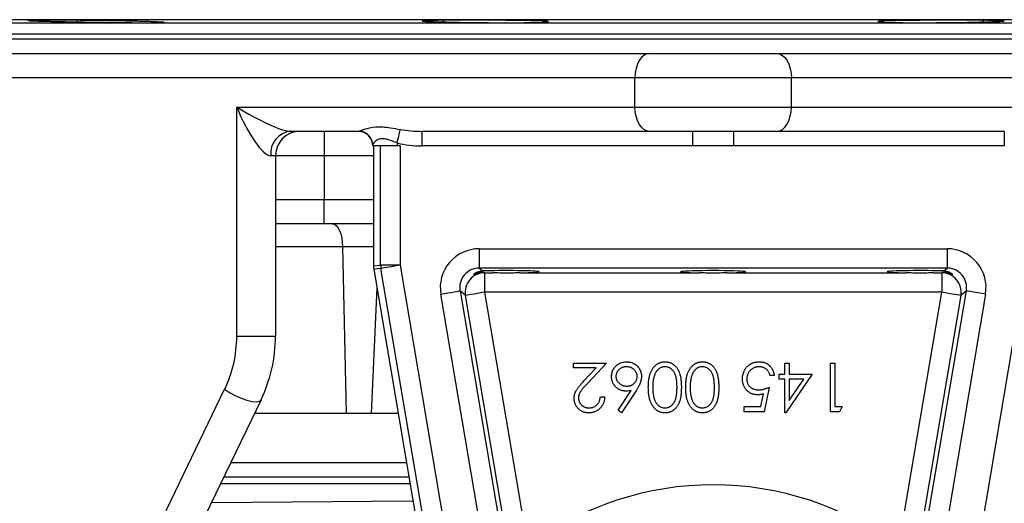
# Model space of a CAD drawing. Header units: millimetres. Extents: x 11 to 736, y 12 to 1573.
# Tile 5 of 23: x 171 to 374, y 616 to 715. Entities that reach past the tile are written whole.
import ezdxf

# ---------------------------------------------------------------- set-up
doc = ezdxf.new("R2010")
doc.units = ezdxf.units.MM

msp = doc.modelspace()

# ---------------------------------------------------------------- linework, layer by layer
at = {"color": 8, "linetype": 'Continuous', "lineweight": 25}
for p, q in [((513.28, 715.21), (114.17, 715.21)), ((150.86, 714.57), (476.59, 714.57)), ((153.72, 711.26), (473.72, 711.26)), ((243.87, 687.26), (233.72, 687.26)), ((233.72, 678.26), (243.87, 678.26)), ((237.52, 668.53), (223.72, 668.53)), ((243.87, 668.53), (237.52, 668.53)), ((244.58, 660.06), (243.41, 634.26)), ((214.52, 624.19), (250.65, 624.19)), ((251.4, 619.8), (212.4, 619.8)), ((210.55, 615.98), (251.99, 616.28))]:
    msp.add_line(p, q, dxfattribs=at)
at = {"color": 7, "linetype": 'Continuous', "lineweight": 25}
for p, q in [((182.94, 715.08), (182.94, 714.77)), ((258.11, 715.09), (258.11, 714.77)), ((369.34, 714.77), (369.34, 715.09)), ((279.33, 714.74), (279.27, 714.77)), ((348.18, 714.77), (348.13, 714.74)), ((313.72, 712.26), (153.72, 712.26)), ((473.72, 712.26), (153.72, 712.26)), ((473.72, 712.26), (313.72, 712.26)), ((159.35, 708.26), (300.62, 708.26)), ((300.62, 708.26), (326.83, 708.26)), ((326.83, 708.26), (468.09, 708.26)), ((297.64, 703.26), (156.38, 703.26)), ((329.8, 703.26), (297.64, 703.26)), ((297.64, 697.26), (297.64, 703.26)), ((329.8, 697.26), (329.8, 703.26)), ((471.07, 703.26), (329.8, 703.26)), ((215.75, 697.26), (297.64, 697.26)), ((215.75, 650.13), (215.75, 697.26)), ((297.64, 697.26), (329.8, 697.26)), ((329.8, 697.26), (411.7, 697.26)), ((240.72, 692.26), (226.76, 692.26)), ((233.72, 692.26), (233.72, 687.26)), ((300.62, 692.26), (253.85, 692.26)), ((253.85, 689.26), (253.85, 692.26)), ((326.83, 692.26), (300.62, 692.26)), ((309.57, 689.26), (309.57, 692.26)), ((317.88, 692.26), (317.88, 689.26)), ((373.6, 692.26), (326.83, 692.26)), ((373.6, 692.26), (373.6, 689.26)), ((243.72, 689.26), (243.72, 689.39)), ((248.72, 689.26), (243.72, 689.26)), ((243.87, 689.26), (243.87, 664.61)), ((243.87, 689.26), (243.87, 664.61)), ((245.34, 664.74), (245.34, 689.26)), ((248.72, 689.87), (248.72, 689.26)), ((249.33, 689.26), (248.72, 689.26)), ((249.33, 689.26), (249.33, 664.74)), ((309.57, 689.26), (253.85, 689.26)), ((373.6, 689.26), (317.88, 689.26)), ((223.72, 687.26), (222.74, 687.26)), ((223.72, 687.26), (223.72, 650.13)), ((233.72, 687.26), (223.72, 687.26)), ((233.72, 687.26), (233.72, 678.26)), ((223.72, 678.26), (233.72, 678.26)), ((233.72, 673.26), (233.72, 678.26)), ((233.72, 673.26), (223.72, 673.26)), ((243.87, 673.26), (233.72, 673.26)), ((237.52, 668.53), (238.27, 634.26)), ((265.6, 668.13), (361.85, 668.13)), ((265.6, 668.13), (265.6, 664.13)), ((361.85, 668.13), (361.85, 664.13)), ((243.87, 664.61), (245.34, 664.74)), ((243.87, 664.61), (243.87, 664.61)), ((249.33, 664.74), (245.34, 664.74)), ((249.33, 664.74), (261.91, 590.42)), ((365.54, 590.42), (378.12, 664.74)), ((245.39, 664.07), (243.92, 663.94)), ((243.92, 663.94), (267.16, 526.65)), ((243.92, 663.94), (267.17, 526.65)), ((243.92, 663.94), (243.92, 663.94)), ((257.97, 589.75), (245.39, 664.07)), ((361.85, 664.13), (265.6, 664.13)), ((265.6, 664.13), (266.28, 663.55)), ((266.68, 663.22), (266.73, 663.18)), ((266.73, 663.18), (268.42, 663.18)), ((266.73, 663.18), (266.73, 659.18)), ((274.03, 663.18), (310.92, 663.18)), ((316.53, 663.18), (353.42, 663.18)), ((359.03, 663.18), (360.72, 663.18)), ((360.72, 663.18), (360.77, 663.22)), ((360.72, 663.18), (360.72, 659.18)), ((361.17, 663.55), (361.85, 664.13)), ((267.96, 598.27), (257.72, 658.8)), ((261.66, 659.46), (270.97, 604.44)), ((262.78, 658.51), (261.66, 659.46)), ((271.65, 606.17), (262.78, 658.51)), ((360.72, 659.18), (266.73, 659.18)), ((266.73, 659.18), (275.59, 606.83)), ((351.86, 606.83), (360.72, 659.18)), ((364.66, 658.51), (355.8, 606.17)), ((356.48, 604.44), (365.79, 659.46)), ((369.73, 658.8), (359.49, 598.27)), ((365.79, 659.46), (364.66, 658.51)), ((215.75, 650.13), (223.72, 650.13)), ((285.01, 644.63), (291.8, 644.63)), ((285.01, 643.61), (285.01, 644.63)), ((291.8, 644.63), (287.92, 640.5)), ((328.47, 642.33), (328.47, 644.63)), ((328.47, 644.63), (329.37, 644.63)), ((329.37, 644.63), (329.37, 642.33)), ((337.83, 634.63), (337.83, 644.63)), ((337.83, 644.63), (338.72, 644.63)), ((338.72, 644.63), (338.72, 635.66)), ((289.66, 643.61), (285.01, 643.61)), ((287.16, 640.94), (289.66, 643.61)), ((326.29, 642.07), (325.39, 642.07)), ((327.31, 641.3), (327.31, 642.33)), ((327.31, 642.33), (328.47, 642.33)), ((334.11, 642.33), (328.65, 634.38)), ((329.37, 642.33), (334.11, 642.33)), ((328.47, 641.3), (327.31, 641.3)), ((328.47, 634.38), (328.47, 641.3)), ((329.37, 641.3), (329.37, 636.96)), ((329.37, 636.96), (332.35, 641.3)), ((332.35, 641.3), (329.37, 641.3)), ((156.38, 521.43), (213.26, 639.26)), ((294.19, 634.92), (296.83, 638.96)), ((297.86, 638.94), (294.88, 634.38)), ((323.54, 635.66), (324.07, 638.29)), ((325.26, 639.63), (324.24, 634.63)), ((220.74, 637.08), (163.86, 519.25)), ((290.52, 637.71), (291.42, 637.71)), ((238.27, 634.26), (219.38, 634.26)), ((243.41, 634.26), (238.27, 634.26)), ((248.95, 634.26), (243.41, 634.26)), ((294.88, 634.38), (294.19, 634.92)), ((320.13, 635.66), (323.54, 635.66)), ((320.13, 634.63), (320.13, 635.66)), ((324.24, 634.63), (320.13, 634.63)), ((328.65, 634.38), (328.47, 634.38)), ((339.68, 634.63), (337.83, 634.63)), ((338.72, 635.66), (340.26, 635.66)), ((340.26, 635.66), (339.68, 634.63)), ((213.1, 621.26), (251.15, 621.26))]:
    msp.add_line(p, q, dxfattribs=at)
at = {"color": 7, "linetype": 'Continuous', "lineweight": 25, "flags": 128}
for points in [[(300.62, 708.26), (300.04, 708.17), (299.48, 707.88), (298.97, 707.42), (298.52, 706.8), (298.15, 706.04), (297.87, 705.18), (297.7, 704.24), (297.64, 703.26)], [(326.83, 708.26), (327.41, 708.17), (327.97, 707.88), (328.48, 707.42), (328.93, 706.8), (329.3, 706.04), (329.58, 705.18), (329.75, 704.24), (329.8, 703.26)], [(300.62, 692.26), (300.04, 692.36), (299.48, 692.64), (298.97, 693.11), (298.52, 693.73), (298.15, 694.49), (297.87, 695.35), (297.7, 696.29), (297.64, 697.26)], [(326.83, 692.26), (327.41, 692.36), (327.97, 692.64), (328.48, 693.11), (328.93, 693.73), (329.3, 694.49), (329.58, 695.35), (329.75, 696.29), (329.8, 697.26)], [(248.72, 689.87), (248.84, 690.33), (248.95, 690.77), (249.05, 691.19), (249.15, 691.58), (249.23, 691.93), (249.3, 692.23), (249.36, 692.47), (249.41, 692.64)], [(235.42, 673.26), (235.82, 673.17), (236.2, 672.91), (236.55, 672.47), (236.87, 671.89), (237.13, 671.18), (237.33, 670.36), (237.46, 669.46), (237.52, 668.53)], [(249.33, 664.74), (248.58, 664.61), (247.86, 664.49), (247.18, 664.37), (246.59, 664.27), (246.1, 664.19), (245.73, 664.13), (245.49, 664.08), (245.39, 664.07)], [(257.72, 658.8), (258.47, 658.92), (259.19, 659.05), (259.86, 659.16), (260.46, 659.26), (260.95, 659.34), (261.32, 659.41), (261.56, 659.45), (261.66, 659.46)], [(266.73, 659.18), (265.97, 659.05), (265.25, 658.93), (264.58, 658.82), (263.99, 658.71), (263.5, 658.63), (263.12, 658.57), (262.88, 658.53), (262.78, 658.51)], [(364.66, 658.51), (364.56, 658.53), (364.32, 658.57), (363.95, 658.63), (363.46, 658.71), (362.87, 658.82), (362.2, 658.93), (361.47, 659.05), (360.72, 659.18)], [(369.73, 658.8), (368.98, 658.92), (368.25, 659.05), (367.58, 659.16), (366.99, 659.26), (366.5, 659.34), (366.13, 659.41), (365.89, 659.45), (365.79, 659.46)], [(213.26, 639.26), (214.27, 638.58), (215.43, 637.95), (216.64, 637.41), (217.82, 637), (218.89, 636.75), (219.77, 636.68), (220.4, 636.8), (220.74, 637.08)]]:
    msp.add_lwpolyline(points, dxfattribs=at)
at = {"color": 7, "linetype": 'Continuous', "lineweight": 25}
for centre, radius, start, end in [((227.31, 687.71), 4.59, 96.9051, 185.5424), ((228.72, 687.26), 5, 90, 180), ((240.72, 689.26), 3, 0, 90), ((240.74, 689.37), 2.98, 0.2471, 84.3816), ((247.87, 664.61), 4, 180, 189.6078), ((247.87, 664.61), 4, 180.0062, 189.6016), ((249.34, 664.74), 4, 180.0052, 189.6027), ((266.73, 659.17), 4, 90.1012, 189.5066), ((360.71, 659.17), 4, 350.4934, 89.8988), ((190.75, 650.13), 25, 334.2307, 0), ((193.72, 650.13), 30, 334.2307, 0), ((313.72, 556.26), 63.34, 52.979, 127.021)]:
    msp.add_arc(centre, radius, start, end, dxfattribs=at)
for centre, major_axis, ratio, start_param, end_param in [((218.72, 697.26), (8.53, -4.82), 0.154931, 4.444743, 6.015539), ((218.72, 697.26), (-4.32, 9.94), 0.25352, 1.461093, 3.031889), ((253.85, 697.26), (11.65, 0), 0.429295, 4.320934, 4.712389), ((240.72, 697.26), (0, 5), 0.357314, 3.141593, 3.316198), ((253.85, 697.26), (-13.43, 0), 0.595523, 1.179341, 1.570796), ((265.61, 660.12), (6.12, -5.17), 0.998539, 2.273071, 4.010114), ((361.84, 660.12), (-6.12, -5.17), 0.998539, 2.273071, 4.010114), ((265.61, 660.12), (3.07, -2.59), 0.995633, 2.273071, 4.010114), ((271.22, 663.39), (6.75, 0), 0.034921, 5.140937, 8.675325), ((271.22, 663.39), (6.75, 0), 0.034921, 3.973656, 4.283841), ((313.72, 663.39), (6.75, 0), 0.034921, 5.140937, 10.567026), ((356.22, 663.39), (6.75, 0), 0.034921, 0.749452, 4.283841), ((356.22, 663.39), (6.75, 0), 0.034921, 5.140937, 5.451122), ((361.84, 660.12), (3.07, 2.59), 0.995633, 5.414664, 7.151707)]:
    msp.add_ellipse(centre, major_axis=major_axis, ratio=ratio, start_param=start_param, end_param=end_param, dxfattribs=at)
for points, knots in [([(198.43, 714.77), (198.42, 714.77), (198.26, 714.78), (197.79, 714.81), (196.78, 714.85), (195.45, 714.88), (193.84, 714.92), (192.01, 714.96), (190, 714.99), (187.86, 715.03), (185.67, 715.05), (183.48, 715.08), (181.35, 715.1), (179.35, 715.11), (177.52, 715.12), (175.94, 715.12), (174.63, 715.11), (173.63, 715.1), (173, 715.08), (172.72, 715.07), (172.77, 715.05), (172.78, 715.05)], [0, 0, 0, 0, 0.003344, 0.061021, 0.118698, 0.176383, 0.234067, 0.291755, 0.349442, 0.407127, 0.464812, 0.52249, 0.580168, 0.637837, 0.695507, 0.753172, 0.810836, 0.868499, 0.926161, 0.983827, 1, 1, 1, 1]), ([(172.83, 715.03), (173, 715.02), (173.36, 715), (174.06, 714.97), (174.21, 714.96), (174.53, 714.95), (174.71, 714.95), (175.26, 714.93), (175.67, 714.92), (176.34, 714.9), (176.58, 714.9), (177.07, 714.88), (177.32, 714.88), (178.1, 714.86), (178.64, 714.85), (179.8, 714.83), (180.41, 714.81), (181.66, 714.79), (182.29, 714.78), (182.94, 714.77)], [0, 0, 0, 0, 0.25, 0.25, 0.3125, 0.3125, 0.375, 0.375, 0.5, 0.5, 0.5625, 0.5625, 0.625, 0.625, 0.75, 0.75, 0.875, 0.875, 1, 1, 1, 1]), ([(279.84, 714.84), (279.85, 714.84), (279.89, 714.86), (279.59, 714.89), (278.93, 714.93), (277.91, 714.96), (276.58, 715), (274.98, 715.03), (273.14, 715.06), (271.13, 715.08), (269, 715.1), (266.8, 715.11), (264.61, 715.12), (262.48, 715.12), (260.48, 715.11), (258.66, 715.1), (257.07, 715.08), (255.76, 715.06), (254.77, 715.03), (254.14, 715), (253.86, 714.97), (253.91, 714.96), (253.92, 714.95)], [0, 0, 0, 0, 0.018508, 0.07221, 0.125917, 0.179624, 0.23333, 0.287037, 0.340739, 0.394441, 0.448135, 0.501829, 0.555517, 0.609205, 0.66289, 0.716574, 0.77026, 0.823945, 0.877636, 0.931326, 0.985023, 1, 1, 1, 1]), ([(253.97, 714.93), (254.07, 714.91), (254.23, 714.9), (254.57, 714.88), (254.69, 714.87), (254.98, 714.86), (255.15, 714.85), (255.68, 714.83), (256.09, 714.82), (256.78, 714.8), (257.03, 714.8), (257.55, 714.78), (257.82, 714.78), (258.11, 714.77)], [0, 0, 0, 0, 0.25, 0.25, 0.375, 0.375, 0.5, 0.5, 0.75, 0.75, 0.875, 0.875, 1, 1, 1, 1]), ([(279.27, 714.77), (279.4, 714.78), (279.51, 714.79), (279.68, 714.8), (279.75, 714.81), (279.8, 714.81)], [0, 0, 0, 0, 0.5, 0.5, 1, 1, 1, 1]), ([(373.53, 714.95), (373.54, 714.96), (373.58, 714.98), (373.28, 715), (372.62, 715.03), (371.61, 715.06), (370.27, 715.08), (368.67, 715.1), (366.83, 715.11), (364.82, 715.12), (362.69, 715.12), (360.5, 715.11), (358.3, 715.1), (356.18, 715.08), (354.18, 715.06), (352.35, 715.03), (350.77, 715), (349.46, 714.96), (348.46, 714.92), (347.83, 714.89), (347.55, 714.86), (347.6, 714.84), (347.61, 714.84)], [0, 0, 0, 0, 0.018541, 0.072248, 0.125953, 0.179657, 0.233355, 0.287053, 0.340743, 0.394434, 0.448119, 0.501805, 0.55549, 0.609174, 0.662862, 0.716549, 0.770244, 0.823937, 0.877639, 0.93134, 0.985047, 1, 1, 1, 1]), ([(347.67, 714.81), (347.72, 714.8), (347.78, 714.8), (347.95, 714.78), (348.06, 714.78), (348.18, 714.77)], [0, 0, 0, 0, 0.5, 0.5, 1, 1, 1, 1]), ([(369.34, 714.77), (369.63, 714.78), (369.91, 714.78), (370.44, 714.8), (370.68, 714.8), (371.39, 714.82), (371.8, 714.84), (372.34, 714.86), (372.5, 714.86), (372.79, 714.88), (372.92, 714.88), (373.25, 714.9), (373.4, 714.92), (373.49, 714.93)], [0, 0, 0, 0, 0.125, 0.125, 0.25, 0.25, 0.5, 0.5, 0.625, 0.625, 0.75, 0.75, 1, 1, 1, 1]), ([(182.94, 714.77), (183.32, 714.76), (183.72, 714.76), (184.55, 714.74), (184.99, 714.73), (186.35, 714.7), (187.29, 714.69), (188.75, 714.67), (189.25, 714.66), (190.24, 714.65), (190.73, 714.64), (191.71, 714.63), (192.19, 714.63), (193.16, 714.62), (193.63, 714.61), (194.54, 714.6), (194.98, 714.6), (195.84, 714.6), (196.26, 714.59), (197.05, 714.59), (197.42, 714.59), (198.12, 714.59), (198.45, 714.59), (199.04, 714.59), (199.31, 714.6), (199.8, 714.6), (200.01, 714.6), (200.56, 714.62), (200.8, 714.62), (200.91, 714.64)], [0, 0, 0, 0, 0.0625, 0.0625, 0.125, 0.125, 0.25, 0.25, 0.3125, 0.3125, 0.375, 0.375, 0.4375, 0.4375, 0.5, 0.5, 0.5625, 0.5625, 0.625, 0.625, 0.6875, 0.6875, 0.75, 0.75, 0.8125, 0.8125, 0.875, 0.875, 1, 1, 1, 1]), ([(200.84, 714.65), (200.84, 714.66), (200.84, 714.69), (199.76, 714.73), (198.72, 714.76), (198.43, 714.77)], [0, 0, 0, 0, 0.326259, 0.811585, 1, 1, 1, 1]), ([(258.11, 714.77), (258.21, 714.77), (258.33, 714.76), (258.59, 714.75), (258.74, 714.75), (259.19, 714.73), (259.54, 714.72), (260.12, 714.7), (260.33, 714.7), (260.76, 714.69), (260.98, 714.69), (261.68, 714.67), (262.17, 714.66), (262.95, 714.65), (263.22, 714.65), (263.77, 714.64), (264.06, 714.64), (264.91, 714.63), (265.5, 714.62), (266.39, 714.61), (266.69, 714.61), (267.3, 714.61), (267.61, 714.6), (268.54, 714.6), (269.15, 714.6), (270.06, 714.59), (270.36, 714.59), (270.96, 714.59), (271.26, 714.59), (272.15, 714.59), (272.72, 714.59), (273.54, 714.6), (273.81, 714.6), (274.34, 714.6), (274.6, 714.6), (275.35, 714.61), (275.82, 714.61), (276.69, 714.63), (277.08, 714.63), (277.78, 714.65), (278.09, 714.65), (278.63, 714.67), (278.84, 714.68), (279.18, 714.7), (279.3, 714.71), (279.36, 714.72)], [0, 0, 0, 0, 0.03125, 0.03125, 0.0625, 0.0625, 0.125, 0.125, 0.15625, 0.15625, 0.1875, 0.1875, 0.25, 0.25, 0.28125, 0.28125, 0.3125, 0.3125, 0.375, 0.375, 0.40625, 0.40625, 0.4375, 0.4375, 0.5, 0.5, 0.53125, 0.53125, 0.5625, 0.5625, 0.625, 0.625, 0.65625, 0.65625, 0.6875, 0.6875, 0.75, 0.75, 0.8125, 0.8125, 0.875, 0.875, 0.9375, 0.9375, 1, 1, 1, 1]), ([(348.1, 714.72), (348.17, 714.71), (348.3, 714.7), (348.64, 714.68), (348.87, 714.67), (349.41, 714.65), (349.72, 714.64), (350.43, 714.63), (350.82, 714.62), (351.7, 714.61), (352.17, 714.61), (353.16, 714.6), (353.68, 714.6), (354.79, 714.59), (355.36, 714.59), (356.53, 714.59), (357.13, 714.59), (358.05, 714.59), (358.35, 714.6), (358.96, 714.6), (359.27, 714.6), (360.18, 714.61), (360.78, 714.61), (361.68, 714.62), (361.98, 714.62), (362.57, 714.63), (362.85, 714.63), (363.7, 714.64), (364.24, 714.65), (365.03, 714.66), (365.28, 714.66), (365.78, 714.67), (366.02, 714.68), (366.71, 714.69), (367.14, 714.7), (367.92, 714.72), (368.26, 714.73), (368.87, 714.75), (369.13, 714.76), (369.34, 714.77)], [0, 0, 0, 0, 0.0625, 0.0625, 0.125, 0.125, 0.1875, 0.1875, 0.25, 0.25, 0.3125, 0.3125, 0.375, 0.375, 0.4375, 0.4375, 0.5, 0.5, 0.53125, 0.53125, 0.5625, 0.5625, 0.625, 0.625, 0.65625, 0.65625, 0.6875, 0.6875, 0.75, 0.75, 0.78125, 0.78125, 0.8125, 0.8125, 0.875, 0.875, 0.9375, 0.9375, 1, 1, 1, 1]), ([(241.03, 692.34), (241.32, 692.47), (242, 692.78), (244.24, 693.3), (246.88, 693.1), (248.71, 692.77), (249.41, 692.64)], [0, 0, 0, 0, 0.21022, 0.511923, 0.814834, 1, 1, 1, 1]), ([(248.72, 689.87), (248.21, 690.08), (247.31, 690.45), (246.05, 690.78), (245, 690.7), (244.15, 690.21), (243.76, 689.65), (243.73, 689.44), (243.72, 689.39)], [0, 0, 0, 0, 0.203301, 0.356537, 0.510723, 0.688603, 0.922266, 1, 1, 1, 1]), ([(266.68, 663.22), (266.35, 663.23), (266.05, 663.2), (265.65, 663.14), (265.53, 663.11), (265.3, 663.06), (265.2, 663.03), (265.01, 662.98), (264.93, 662.95), (264.78, 662.9), (264.72, 662.88), (264.56, 662.84), (264.5, 662.83), (264.46, 662.86), (264.49, 662.9), (264.63, 663.03), (264.74, 663.11), (265.05, 663.27), (265.24, 663.36), (265.59, 663.46), (265.71, 663.48), (265.98, 663.53), (266.13, 663.55), (266.28, 663.55)], [0, 0, 0, 0, 0.125, 0.125, 0.1875, 0.1875, 0.25, 0.25, 0.3125, 0.3125, 0.375, 0.375, 0.5, 0.5, 0.625, 0.625, 0.75, 0.75, 0.875, 0.875, 0.9375, 0.9375, 1, 1, 1, 1]), ([(274.03, 663.18), (273.81, 663.17), (273.58, 663.17), (273.12, 663.15), (272.89, 663.14), (272.42, 663.13), (272.19, 663.12), (271.71, 663.11), (271.46, 663.11), (270.74, 663.11), (270.26, 663.12), (269.55, 663.14), (269.32, 663.15), (268.86, 663.17), (268.64, 663.17), (268.42, 663.18)], [0, 0, 0, 0, 0.125, 0.125, 0.25, 0.25, 0.375, 0.375, 0.5, 0.5, 0.75, 0.75, 0.875, 0.875, 1, 1, 1, 1]), ([(316.53, 663.18), (316.31, 663.17), (316.08, 663.17), (315.62, 663.15), (315.39, 663.14), (314.92, 663.13), (314.69, 663.12), (314.21, 663.11), (313.96, 663.11), (313.24, 663.11), (312.76, 663.12), (312.05, 663.14), (311.82, 663.15), (311.36, 663.17), (311.14, 663.17), (310.92, 663.18)], [0, 0, 0, 0, 0.125, 0.125, 0.25, 0.25, 0.375, 0.375, 0.5, 0.5, 0.75, 0.75, 0.875, 0.875, 1, 1, 1, 1]), ([(359.03, 663.18), (358.81, 663.17), (358.58, 663.17), (358.12, 663.15), (357.89, 663.14), (357.42, 663.13), (357.19, 663.12), (356.71, 663.11), (356.46, 663.11), (355.74, 663.11), (355.26, 663.12), (354.55, 663.14), (354.32, 663.15), (353.86, 663.17), (353.64, 663.17), (353.42, 663.18)], [0, 0, 0, 0, 0.125, 0.125, 0.25, 0.25, 0.375, 0.375, 0.5, 0.5, 0.75, 0.75, 0.875, 0.875, 1, 1, 1, 1]), ([(361.17, 663.55), (361.32, 663.55), (361.46, 663.53), (361.73, 663.49), (361.86, 663.46), (362.21, 663.35), (362.4, 663.27), (362.63, 663.15), (362.7, 663.11), (362.81, 663.03), (362.85, 663), (362.96, 662.9), (362.99, 662.86), (362.96, 662.84), (362.94, 662.83), (362.88, 662.84), (362.84, 662.85), (362.73, 662.88), (362.67, 662.9), (362.52, 662.95), (362.44, 662.98), (362.16, 663.06), (361.93, 663.12), (361.53, 663.18), (361.39, 663.2), (361.09, 663.22), (360.93, 663.22), (360.77, 663.22)], [0, 0, 0, 0, 0.0625, 0.0625, 0.125, 0.125, 0.25, 0.25, 0.3125, 0.3125, 0.375, 0.375, 0.5, 0.5, 0.5625, 0.5625, 0.625, 0.625, 0.6875, 0.6875, 0.75, 0.75, 0.875, 0.875, 0.9375, 0.9375, 1, 1, 1, 1]), ([(292.83, 641.83), (292.83, 641.97), (292.84, 642.24), (292.92, 642.64), (293.04, 643.03), (293.22, 643.38), (293.44, 643.72), (293.71, 644.01), (294.01, 644.27), (294.36, 644.49), (294.74, 644.67), (295.13, 644.8), (295.54, 644.88), (295.81, 644.89), (295.95, 644.89)], [0, 0, 0, 0, 0.085948, 0.169125, 0.250399, 0.33229, 0.413364, 0.494172, 0.576022, 0.660757, 0.745783, 0.830044, 0.914028, 1, 1, 1, 1]), ([(295.95, 644.89), (296.09, 644.89), (296.35, 644.88), (296.74, 644.8), (297.12, 644.68), (297.48, 644.5), (297.81, 644.29), (298.11, 644.03), (298.37, 643.72), (298.59, 643.39), (298.76, 643.02), (298.89, 642.64), (298.96, 642.25), (298.98, 641.98), (298.98, 641.85)], [0, 0, 0, 0, 0.084335, 0.167052, 0.249566, 0.33274, 0.415915, 0.497828, 0.580373, 0.6646, 0.749467, 0.83251, 0.915639, 1, 1, 1, 1]), ([(300.39, 639.64), (300.39, 639.79), (300.4, 640.09), (300.42, 640.53), (300.45, 640.94), (300.5, 641.32), (300.56, 641.69), (300.64, 642.03), (300.73, 642.34), (300.84, 642.64), (300.96, 642.91), (301.08, 643.16), (301.22, 643.4), (301.37, 643.62), (301.53, 643.82), (301.71, 644.01), (301.89, 644.18), (302.08, 644.33), (302.28, 644.46), (302.49, 644.58), (302.7, 644.67), (302.92, 644.75), (303.14, 644.81), (303.37, 644.86), (303.6, 644.89), (303.76, 644.89), (303.84, 644.89)], [0, 0, 0, 0, 0.065063, 0.126773, 0.185516, 0.240765, 0.29298, 0.34225, 0.388919, 0.432776, 0.474628, 0.514775, 0.553606, 0.591426, 0.628028, 0.663804, 0.698984, 0.733591, 0.767628, 0.801208, 0.834264, 0.866981, 0.89972, 0.932702, 0.966176, 1, 1, 1, 1]), ([(303.84, 644.89), (303.92, 644.89), (304.08, 644.89), (304.31, 644.86), (304.53, 644.82), (304.75, 644.75), (304.96, 644.68), (305.17, 644.58), (305.37, 644.47), (305.56, 644.34), (305.75, 644.2), (305.93, 644.03), (306.09, 643.85), (306.25, 643.65), (306.39, 643.44), (306.52, 643.21), (306.65, 642.96), (306.76, 642.69), (306.86, 642.4), (306.95, 642.09), (307.02, 641.75), (307.08, 641.38), (307.13, 640.98), (307.16, 640.56), (307.18, 640.11), (307.18, 639.8), (307.19, 639.64)], [0, 0, 0, 0, 0.0337871, 0.0666217, 0.0992849, 0.1313612, 0.1635852, 0.1961039, 0.2289023, 0.2621581, 0.2959912, 0.3302178, 0.3650598, 0.4009507, 0.4376204, 0.4757075, 0.5153807, 0.5564135, 0.5997648, 0.6464242, 0.6964314, 0.7497815, 0.8065733, 0.8674355, 0.9318868, 1, 1, 1, 1]), ([(308.08, 639.64), (308.09, 639.79), (308.09, 640.09), (308.11, 640.53), (308.14, 640.94), (308.19, 641.32), (308.25, 641.69), (308.33, 642.03), (308.42, 642.34), (308.53, 642.64), (308.65, 642.91), (308.78, 643.16), (308.91, 643.4), (309.06, 643.62), (309.22, 643.82), (309.4, 644.01), (309.58, 644.18), (309.77, 644.33), (309.97, 644.46), (310.18, 644.58), (310.39, 644.67), (310.61, 644.75), (310.83, 644.81), (311.06, 644.86), (311.3, 644.89), (311.46, 644.89), (311.53, 644.89)], [0, 0, 0, 0, 0.0650633, 0.1267732, 0.1855158, 0.2407647, 0.2929798, 0.3422504, 0.3889193, 0.4327757, 0.4746284, 0.5147747, 0.5536059, 0.5914264, 0.6280281, 0.6638036, 0.6989843, 0.7335915, 0.7676285, 0.8012083, 0.8342638, 0.8669807, 0.8997197, 0.9327019, 0.9661759, 1, 1, 1, 1]), ([(311.53, 644.89), (311.61, 644.89), (311.77, 644.89), (312, 644.86), (312.22, 644.82), (312.44, 644.75), (312.65, 644.68), (312.86, 644.58), (313.06, 644.47), (313.26, 644.34), (313.44, 644.2), (313.62, 644.03), (313.78, 643.85), (313.94, 643.65), (314.08, 643.44), (314.22, 643.21), (314.34, 642.96), (314.45, 642.69), (314.55, 642.4), (314.64, 642.09), (314.71, 641.75), (314.77, 641.38), (314.82, 640.98), (314.85, 640.56), (314.88, 640.11), (314.88, 639.8), (314.88, 639.64)], [0, 0, 0, 0, 0.033787, 0.066622, 0.099285, 0.131361, 0.163585, 0.196104, 0.228902, 0.262158, 0.295991, 0.330218, 0.36506, 0.400951, 0.43762, 0.475708, 0.515381, 0.556414, 0.599765, 0.646424, 0.696431, 0.749782, 0.806573, 0.867436, 0.931887, 1, 1, 1, 1]), ([(319.75, 641.37), (319.75, 641.45), (319.76, 641.61), (319.77, 641.85), (319.81, 642.09), (319.86, 642.32), (319.93, 642.54), (320, 642.76), (320.1, 642.98), (320.2, 643.18), (320.32, 643.39), (320.45, 643.57), (320.59, 643.75), (320.74, 643.92), (320.9, 644.07), (321.07, 644.21), (321.25, 644.34), (321.44, 644.45), (321.64, 644.56), (321.84, 644.64), (322.06, 644.72), (322.28, 644.78), (322.51, 644.83), (322.74, 644.86), (322.99, 644.89), (323.15, 644.89), (323.24, 644.89)], [0, 0, 0, 0, 0.044014, 0.087434, 0.130118, 0.172554, 0.214555, 0.256298, 0.298438, 0.340849, 0.382715, 0.423924, 0.464246, 0.504074, 0.543862, 0.583567, 0.623094, 0.663229, 0.703551, 0.743938, 0.784541, 0.82575, 0.867757, 0.910745, 0.954914, 1, 1, 1, 1]), ([(323.24, 644.89), (323.34, 644.89), (323.53, 644.89), (323.82, 644.84), (324.1, 644.79), (324.36, 644.7), (324.61, 644.59), (324.85, 644.45), (325.08, 644.29), (325.29, 644.11), (325.49, 643.91), (325.67, 643.69), (325.83, 643.45), (325.96, 643.2), (326.08, 642.94), (326.17, 642.66), (326.24, 642.37), (326.27, 642.17), (326.29, 642.07)], [0, 0, 0, 0, 0.065421, 0.128708, 0.190236, 0.250724, 0.310637, 0.370766, 0.431615, 0.493523, 0.555883, 0.617342, 0.678668, 0.740711, 0.802985, 0.866803, 0.932347, 1, 1, 1, 1]), ([(295.9, 643.87), (295.83, 643.86), (295.68, 643.86), (295.47, 643.83), (295.26, 643.79), (295.07, 643.72), (294.88, 643.64), (294.7, 643.54), (294.52, 643.42), (294.36, 643.29), (294.21, 643.14), (294.08, 642.98), (293.97, 642.82), (293.88, 642.65), (293.81, 642.47), (293.76, 642.28), (293.73, 642.08), (293.73, 641.95), (293.72, 641.88)], [0, 0, 0, 0, 0.067962, 0.133283, 0.197835, 0.260892, 0.323377, 0.38635, 0.449638, 0.514795, 0.57924, 0.641814, 0.701359, 0.760727, 0.819222, 0.878716, 0.938147, 1, 1, 1, 1]), ([(298.08, 641.88), (298.08, 641.95), (298.08, 642.08), (298.05, 642.28), (298, 642.47), (297.92, 642.64), (297.84, 642.82), (297.72, 642.98), (297.6, 643.14), (297.45, 643.29), (297.29, 643.42), (297.11, 643.54), (296.93, 643.64), (296.74, 643.72), (296.54, 643.79), (296.34, 643.83), (296.12, 643.86), (295.98, 643.86), (295.9, 643.87)], [0, 0, 0, 0, 0.0618417, 0.1212624, 0.1807459, 0.2392309, 0.2983076, 0.3581828, 0.4203592, 0.4847924, 0.5499385, 0.6137183, 0.6766807, 0.7391542, 0.8021997, 0.8667402, 0.9320497, 1, 1, 1, 1]), ([(301.67, 642.15), (301.64, 642.06), (301.58, 641.88), (301.5, 641.6), (301.43, 641.3), (301.38, 641), (301.34, 640.67), (301.31, 640.34), (301.29, 639.99), (301.29, 639.75), (301.29, 639.63)], [0, 0, 0, 0, 0.110588, 0.224542, 0.342503, 0.464324, 0.590756, 0.722227, 0.858843, 1, 1, 1, 1]), ([(303.81, 643.87), (303.7, 643.86), (303.48, 643.85), (303.16, 643.76), (302.84, 643.63), (302.6, 643.47), (302.41, 643.32), (302.28, 643.2), (302.15, 643.05), (302.04, 642.9), (301.93, 642.73), (301.83, 642.55), (301.74, 642.35), (301.69, 642.22), (301.67, 642.15)], [0, 0, 0, 0, 0.112813, 0.225394, 0.339595, 0.459675, 0.521735, 0.583926, 0.648174, 0.713881, 0.781004, 0.851451, 0.924051, 1, 1, 1, 1]), ([(306.29, 639.63), (306.29, 639.77), (306.29, 640.03), (306.27, 640.4), (306.25, 640.76), (306.22, 641.08), (306.17, 641.38), (306.12, 641.66), (306.06, 641.91), (305.99, 642.14), (305.9, 642.34), (305.81, 642.54), (305.72, 642.72), (305.61, 642.89), (305.49, 643.04), (305.36, 643.18), (305.22, 643.31), (305.03, 643.47), (304.78, 643.62), (304.47, 643.76), (304.14, 643.85), (303.92, 643.86), (303.81, 643.87)], [0, 0, 0, 0, 0.072951, 0.141584, 0.205926, 0.265301, 0.320597, 0.371817, 0.41879, 0.461699, 0.502134, 0.540804, 0.578181, 0.614297, 0.649678, 0.684299, 0.718359, 0.752081, 0.817652, 0.879722, 0.939966, 1, 1, 1, 1]), ([(309.36, 642.15), (309.33, 642.06), (309.27, 641.88), (309.19, 641.6), (309.13, 641.3), (309.07, 641), (309.03, 640.67), (309, 640.34), (308.98, 639.99), (308.98, 639.75), (308.98, 639.63)], [0, 0, 0, 0, 0.110588, 0.224542, 0.342503, 0.464324, 0.590756, 0.722227, 0.858843, 1, 1, 1, 1]), ([(311.5, 643.87), (311.39, 643.86), (311.17, 643.85), (310.85, 643.76), (310.54, 643.63), (310.29, 643.47), (310.1, 643.32), (309.97, 643.2), (309.85, 643.05), (309.73, 642.9), (309.62, 642.73), (309.52, 642.55), (309.44, 642.35), (309.39, 642.22), (309.36, 642.15)], [0, 0, 0, 0, 0.112813, 0.225394, 0.339595, 0.459675, 0.521735, 0.583926, 0.648174, 0.713881, 0.781004, 0.851451, 0.924051, 1, 1, 1, 1]), ([(313.98, 639.63), (313.98, 639.77), (313.98, 640.03), (313.96, 640.4), (313.94, 640.76), (313.91, 641.08), (313.86, 641.38), (313.81, 641.66), (313.75, 641.91), (313.68, 642.14), (313.6, 642.34), (313.5, 642.54), (313.41, 642.72), (313.3, 642.89), (313.18, 643.04), (313.05, 643.18), (312.92, 643.31), (312.73, 643.47), (312.48, 643.62), (312.16, 643.76), (311.84, 643.85), (311.61, 643.86), (311.5, 643.87)], [0, 0, 0, 0, 0.072951, 0.141584, 0.205926, 0.265301, 0.320597, 0.371817, 0.41879, 0.461699, 0.502134, 0.540804, 0.578181, 0.614297, 0.649678, 0.684299, 0.718359, 0.752081, 0.817652, 0.879722, 0.939966, 1, 1, 1, 1]), ([(323.19, 643.87), (323.1, 643.86), (322.93, 643.86), (322.68, 643.82), (322.44, 643.77), (322.22, 643.69), (321.99, 643.59), (321.78, 643.46), (321.58, 643.31), (321.39, 643.14), (321.22, 642.96), (321.06, 642.76), (320.94, 642.55), (320.83, 642.33), (320.75, 642.09), (320.69, 641.85), (320.65, 641.59), (320.65, 641.42), (320.65, 641.33)], [0, 0, 0, 0, 0.064207, 0.126425, 0.18768, 0.248216, 0.308305, 0.369661, 0.431699, 0.495947, 0.559758, 0.622295, 0.683911, 0.745092, 0.80674, 0.869087, 0.93329, 1, 1, 1, 1]), ([(325.39, 642.07), (325.37, 642.17), (325.33, 642.35), (325.23, 642.61), (325.12, 642.84), (324.98, 643.04), (324.82, 643.22), (324.64, 643.38), (324.43, 643.52), (324.2, 643.64), (323.96, 643.74), (323.71, 643.81), (323.45, 643.86), (323.27, 643.86), (323.19, 643.87)], [0, 0, 0, 0, 0.094687, 0.181994, 0.264377, 0.34218, 0.418618, 0.496509, 0.577369, 0.661511, 0.746733, 0.831258, 0.915206, 1, 1, 1, 1]), ([(285.13, 637.35), (285.14, 637.49), (285.15, 637.77), (285.23, 638.17), (285.36, 638.57), (285.51, 638.88), (285.67, 639.14), (285.81, 639.35), (285.97, 639.57), (286.16, 639.81), (286.38, 640.07), (286.61, 640.35), (286.88, 640.64), (287.06, 640.84), (287.16, 640.94)], [0, 0, 0, 0, 0.098702, 0.195672, 0.292422, 0.391343, 0.444462, 0.504229, 0.570352, 0.642546, 0.722288, 0.807921, 0.90047, 1, 1, 1, 1]), ([(287.92, 640.5), (287.83, 640.4), (287.65, 640.21), (287.39, 639.93), (287.16, 639.68), (286.95, 639.44), (286.78, 639.22), (286.62, 639.03), (286.5, 638.85), (286.36, 638.64), (286.23, 638.38), (286.11, 638.07), (286.04, 637.76), (286.04, 637.54), (286.03, 637.43)], [0, 0, 0, 0, 0.110803, 0.212829, 0.306101, 0.390647, 0.466924, 0.534481, 0.593587, 0.644557, 0.7362, 0.825024, 0.911986, 1, 1, 1, 1]), ([(295.79, 638.87), (295.69, 638.87), (295.49, 638.87), (295.2, 638.91), (294.92, 638.98), (294.65, 639.08), (294.39, 639.2), (294.14, 639.34), (293.91, 639.52), (293.69, 639.72), (293.49, 639.94), (293.31, 640.17), (293.16, 640.41), (293.04, 640.67), (292.94, 640.94), (292.88, 641.23), (292.84, 641.52), (292.83, 641.73), (292.83, 641.83)], [0, 0, 0, 0, 0.0652308, 0.1284049, 0.1900671, 0.2509434, 0.3115458, 0.3728628, 0.4350237, 0.4990717, 0.5630911, 0.6255101, 0.68668, 0.7472825, 0.8085635, 0.8707421, 0.934341, 1, 1, 1, 1]), ([(293.72, 641.88), (293.73, 641.81), (293.73, 641.68), (293.76, 641.48), (293.81, 641.29), (293.89, 641.11), (293.98, 640.94), (294.1, 640.77), (294.23, 640.62), (294.38, 640.47), (294.55, 640.33), (294.73, 640.22), (294.92, 640.11), (295.11, 640.03), (295.32, 639.97), (295.53, 639.92), (295.75, 639.9), (295.9, 639.89), (295.98, 639.89)], [0, 0, 0, 0, 0.0611379, 0.1199938, 0.1782253, 0.2362564, 0.2949294, 0.3547157, 0.4167297, 0.4806644, 0.5458318, 0.6097581, 0.6729712, 0.7360169, 0.7998394, 0.8647754, 0.9310876, 1, 1, 1, 1]), ([(295.98, 639.89), (296.06, 639.89), (296.21, 639.9), (296.43, 639.92), (296.63, 639.97), (296.83, 640.03), (297.01, 640.11), (297.19, 640.21), (297.35, 640.33), (297.5, 640.47), (297.64, 640.62), (297.76, 640.78), (297.86, 640.94), (297.94, 641.11), (298, 641.3), (298.05, 641.48), (298.08, 641.68), (298.08, 641.81), (298.08, 641.88)], [0, 0, 0, 0, 0.0705993, 0.1379009, 0.2031962, 0.2667897, 0.3291064, 0.3906535, 0.4526531, 0.515748, 0.5779263, 0.63893, 0.6983507, 0.757296, 0.8163938, 0.8762669, 0.9368171, 1, 1, 1, 1]), ([(298.98, 641.85), (298.98, 641.74), (298.97, 641.53), (298.92, 641.21), (298.84, 640.89), (298.76, 640.61), (298.67, 640.39), (298.59, 640.2), (298.5, 640.02), (298.39, 639.82), (298.28, 639.61), (298.15, 639.39), (298.01, 639.17), (297.91, 639.02), (297.86, 638.94)], [0, 0, 0, 0, 0.097818, 0.199726, 0.305276, 0.415811, 0.474472, 0.537274, 0.603657, 0.674299, 0.749834, 0.828598, 0.912378, 1, 1, 1, 1]), ([(322.9, 638.1), (322.79, 638.1), (322.57, 638.1), (322.24, 638.15), (321.94, 638.22), (321.65, 638.32), (321.37, 638.45), (321.11, 638.61), (320.86, 638.8), (320.64, 639.01), (320.43, 639.25), (320.25, 639.5), (320.09, 639.77), (319.97, 640.06), (319.87, 640.36), (319.8, 640.69), (319.76, 641.02), (319.75, 641.25), (319.75, 641.37)], [0, 0, 0, 0, 0.065808, 0.129394, 0.190894, 0.251281, 0.310815, 0.370371, 0.430768, 0.492881, 0.555104, 0.616067, 0.677256, 0.73826, 0.800762, 0.864778, 0.931045, 1, 1, 1, 1]), ([(320.65, 641.33), (320.65, 641.25), (320.65, 641.09), (320.68, 640.86), (320.74, 640.65), (320.81, 640.44), (320.9, 640.24), (321.01, 640.06), (321.15, 639.89), (321.3, 639.73), (321.47, 639.59), (321.66, 639.46), (321.86, 639.36), (322.07, 639.27), (322.3, 639.2), (322.54, 639.16), (322.8, 639.13), (322.97, 639.12), (323.06, 639.12)], [0, 0, 0, 0, 0.065351, 0.127916, 0.18836, 0.247216, 0.30563, 0.36377, 0.422661, 0.482687, 0.5433, 0.604118, 0.664965, 0.727413, 0.791468, 0.858055, 0.927037, 1, 1, 1, 1]), ([(296.83, 638.96), (296.65, 638.93), (296.31, 638.88), (295.96, 638.87), (295.79, 638.87)], [0, 0, 0, 0, 0.512659, 1, 1, 1, 1]), ([(303.84, 634.38), (303.76, 634.38), (303.6, 634.38), (303.37, 634.41), (303.14, 634.45), (302.92, 634.52), (302.7, 634.59), (302.49, 634.69), (302.29, 634.8), (302.09, 634.94), (301.9, 635.09), (301.71, 635.25), (301.54, 635.44), (301.38, 635.64), (301.23, 635.86), (301.09, 636.1), (300.96, 636.35), (300.84, 636.63), (300.74, 636.92), (300.64, 637.24), (300.57, 637.58), (300.5, 637.94), (300.45, 638.33), (300.42, 638.75), (300.4, 639.19), (300.39, 639.49), (300.39, 639.64)], [0, 0, 0, 0, 0.033788, 0.067194, 0.099862, 0.132567, 0.165151, 0.197913, 0.231319, 0.265083, 0.299255, 0.334399, 0.369943, 0.406284, 0.444064, 0.482998, 0.523354, 0.565537, 0.609613, 0.656391, 0.705885, 0.758325, 0.813832, 0.872795, 0.934722, 1, 1, 1, 1]), ([(301.29, 639.63), (301.29, 639.51), (301.29, 639.28), (301.3, 638.93), (301.34, 638.61), (301.37, 638.3), (301.42, 638), (301.47, 637.72), (301.54, 637.46), (301.62, 637.22), (301.71, 636.99), (301.81, 636.78), (301.91, 636.58), (302.02, 636.4), (302.14, 636.24), (302.27, 636.09), (302.41, 635.96), (302.6, 635.8), (302.85, 635.65), (303.16, 635.5), (303.48, 635.42), (303.7, 635.41), (303.81, 635.4)], [0, 0, 0, 0, 0.065681, 0.128486, 0.188175, 0.245106, 0.299448, 0.350823, 0.399942, 0.446672, 0.491255, 0.533376, 0.573853, 0.612526, 0.649597, 0.685532, 0.720106, 0.753838, 0.818925, 0.880493, 0.940311, 1, 1, 1, 1]), ([(303.81, 635.4), (303.92, 635.41), (304.14, 635.42), (304.47, 635.5), (304.78, 635.65), (305.03, 635.8), (305.23, 635.95), (305.36, 636.08), (305.49, 636.22), (305.6, 636.38), (305.71, 636.55), (305.81, 636.73), (305.9, 636.92), (305.98, 637.13), (306.06, 637.36), (306.12, 637.61), (306.17, 637.88), (306.21, 638.18), (306.25, 638.51), (306.27, 638.86), (306.29, 639.24), (306.29, 639.5), (306.29, 639.63)], [0, 0, 0, 0, 0.060387, 0.120883, 0.182755, 0.247811, 0.281299, 0.315088, 0.349702, 0.384857, 0.420966, 0.458511, 0.497175, 0.537602, 0.580503, 0.627468, 0.678388, 0.733983, 0.793747, 0.857714, 0.926698, 1, 1, 1, 1]), ([(307.19, 639.64), (307.18, 639.48), (307.18, 639.17), (307.16, 638.71), (307.13, 638.29), (307.08, 637.89), (307.03, 637.52), (306.95, 637.18), (306.87, 636.87), (306.77, 636.58), (306.66, 636.32), (306.54, 636.07), (306.4, 635.84), (306.26, 635.62), (306.1, 635.43), (305.94, 635.25), (305.76, 635.08), (305.57, 634.94), (305.38, 634.81), (305.17, 634.69), (304.97, 634.59), (304.75, 634.52), (304.53, 634.45), (304.31, 634.41), (304.08, 634.38), (303.92, 634.38), (303.84, 634.38)], [0, 0, 0, 0, 0.0685946, 0.133246, 0.1943126, 0.2512792, 0.3045134, 0.3542349, 0.4004806, 0.4434108, 0.4840149, 0.5232523, 0.5610424, 0.5979002, 0.6335185, 0.6683144, 0.7024957, 0.7366854, 0.7702932, 0.8034373, 0.835913, 0.8684602, 0.9008465, 0.9334665, 0.9662576, 1, 1, 1, 1]), ([(311.53, 634.38), (311.46, 634.38), (311.3, 634.38), (311.06, 634.41), (310.83, 634.45), (310.61, 634.52), (310.4, 634.59), (310.18, 634.69), (309.98, 634.8), (309.78, 634.94), (309.59, 635.09), (309.41, 635.25), (309.24, 635.44), (309.07, 635.64), (308.93, 635.86), (308.78, 636.1), (308.66, 636.35), (308.53, 636.63), (308.43, 636.92), (308.33, 637.24), (308.26, 637.58), (308.19, 637.94), (308.14, 638.33), (308.11, 638.75), (308.09, 639.19), (308.09, 639.49), (308.08, 639.64)], [0, 0, 0, 0, 0.0337881, 0.0671939, 0.0998624, 0.1325666, 0.1651512, 0.1979132, 0.231319, 0.2650833, 0.2992553, 0.3343986, 0.3699428, 0.4062836, 0.4440638, 0.4829977, 0.5233544, 0.5655366, 0.6096129, 0.6563908, 0.7058855, 0.7583245, 0.8138318, 0.8727946, 0.9347222, 1, 1, 1, 1]), ([(308.98, 639.63), (308.98, 639.51), (308.99, 639.28), (309, 638.93), (309.03, 638.61), (309.06, 638.3), (309.11, 638), (309.16, 637.72), (309.24, 637.46), (309.31, 637.22), (309.4, 636.99), (309.5, 636.78), (309.6, 636.58), (309.71, 636.4), (309.83, 636.24), (309.96, 636.09), (310.1, 635.96), (310.29, 635.8), (310.54, 635.65), (310.85, 635.5), (311.18, 635.42), (311.4, 635.41), (311.5, 635.4)], [0, 0, 0, 0, 0.065681, 0.128486, 0.188175, 0.245106, 0.299448, 0.350823, 0.399942, 0.446672, 0.491255, 0.533376, 0.573853, 0.612526, 0.649597, 0.685532, 0.720106, 0.753838, 0.818925, 0.880493, 0.940311, 1, 1, 1, 1]), ([(311.5, 635.4), (311.62, 635.41), (311.84, 635.42), (312.16, 635.5), (312.48, 635.65), (312.73, 635.8), (312.92, 635.95), (313.05, 636.08), (313.18, 636.22), (313.29, 636.38), (313.4, 636.55), (313.5, 636.73), (313.59, 636.92), (313.68, 637.13), (313.75, 637.36), (313.81, 637.61), (313.87, 637.88), (313.9, 638.18), (313.94, 638.51), (313.96, 638.86), (313.98, 639.24), (313.98, 639.5), (313.98, 639.63)], [0, 0, 0, 0, 0.060387, 0.120883, 0.182755, 0.247811, 0.281299, 0.315088, 0.349702, 0.384857, 0.420966, 0.458511, 0.497175, 0.537602, 0.580503, 0.627468, 0.678388, 0.733983, 0.793747, 0.857714, 0.926698, 1, 1, 1, 1]), ([(314.88, 639.64), (314.88, 639.48), (314.88, 639.17), (314.86, 638.71), (314.82, 638.29), (314.78, 637.89), (314.72, 637.52), (314.64, 637.18), (314.56, 636.87), (314.46, 636.58), (314.35, 636.32), (314.23, 636.07), (314.09, 635.84), (313.95, 635.62), (313.79, 635.43), (313.63, 635.25), (313.45, 635.08), (313.26, 634.94), (313.07, 634.81), (312.87, 634.69), (312.66, 634.59), (312.44, 634.52), (312.22, 634.45), (312, 634.41), (311.77, 634.38), (311.61, 634.38), (311.53, 634.38)], [0, 0, 0, 0, 0.068595, 0.133246, 0.194313, 0.251279, 0.304513, 0.354235, 0.400481, 0.443411, 0.484015, 0.523252, 0.561042, 0.5979, 0.633518, 0.668314, 0.702496, 0.736685, 0.770293, 0.803437, 0.835913, 0.86846, 0.900847, 0.933467, 0.966258, 1, 1, 1, 1]), ([(324.07, 638.29), (323.97, 638.26), (323.76, 638.2), (323.46, 638.14), (323.17, 638.1), (322.99, 638.1), (322.9, 638.1)], [0, 0, 0, 0, 0.275068, 0.532901, 0.773973, 1, 1, 1, 1]), ([(323.06, 639.12), (323.14, 639.12), (323.3, 639.13), (323.54, 639.15), (323.8, 639.19), (324.07, 639.25), (324.35, 639.32), (324.64, 639.41), (324.95, 639.51), (325.16, 639.59), (325.26, 639.63)], [0, 0, 0, 0, 0.102203, 0.211023, 0.3251, 0.446502, 0.573788, 0.708901, 0.850358, 1, 1, 1, 1]), ([(288.16, 634.38), (288.05, 634.38), (287.83, 634.39), (287.52, 634.43), (287.22, 634.5), (286.93, 634.59), (286.67, 634.72), (286.42, 634.87), (286.18, 635.05), (285.97, 635.26), (285.77, 635.48), (285.6, 635.72), (285.46, 635.97), (285.34, 636.23), (285.25, 636.49), (285.18, 636.77), (285.14, 637.06), (285.14, 637.25), (285.13, 637.35)], [0, 0, 0, 0, 0.069475, 0.136517, 0.200789, 0.26383, 0.325735, 0.387291, 0.449509, 0.512968, 0.576275, 0.63758, 0.697903, 0.757172, 0.816599, 0.876653, 0.93729, 1, 1, 1, 1]), ([(286.03, 637.43), (286.03, 637.36), (286.04, 637.23), (286.07, 637.03), (286.12, 636.84), (286.19, 636.66), (286.28, 636.48), (286.39, 636.31), (286.51, 636.15), (286.66, 636), (286.82, 635.86), (286.99, 635.74), (287.17, 635.64), (287.36, 635.55), (287.56, 635.48), (287.76, 635.44), (287.98, 635.41), (288.13, 635.41), (288.2, 635.4)], [0, 0, 0, 0, 0.061965, 0.122122, 0.180988, 0.239933, 0.299906, 0.359989, 0.421776, 0.486576, 0.551535, 0.615018, 0.677259, 0.73973, 0.80305, 0.866495, 0.931973, 1, 1, 1, 1]), ([(291.42, 637.71), (291.41, 637.59), (291.4, 637.36), (291.35, 637.02), (291.27, 636.69), (291.16, 636.38), (291.02, 636.09), (290.86, 635.81), (290.67, 635.55), (290.45, 635.31), (290.22, 635.09), (289.96, 634.9), (289.69, 634.74), (289.41, 634.61), (289.12, 634.51), (288.81, 634.43), (288.49, 634.39), (288.27, 634.38), (288.16, 634.38)], [0, 0, 0, 0, 0.0687908, 0.1351033, 0.1989787, 0.2619043, 0.323495, 0.3851954, 0.4469692, 0.5097648, 0.5722506, 0.6334052, 0.6932512, 0.7525832, 0.8125793, 0.8732751, 0.9355499, 1, 1, 1, 1]), ([(288.2, 635.4), (288.28, 635.41), (288.43, 635.41), (288.66, 635.44), (288.87, 635.49), (289.08, 635.55), (289.27, 635.64), (289.46, 635.74), (289.63, 635.87), (289.8, 636.01), (289.95, 636.17), (290.08, 636.34), (290.2, 636.53), (290.3, 636.74), (290.38, 636.96), (290.44, 637.2), (290.49, 637.45), (290.51, 637.62), (290.52, 637.71)], [0, 0, 0, 0, 0.064439, 0.126547, 0.186887, 0.245878, 0.304041, 0.362191, 0.420976, 0.48066, 0.5406, 0.600689, 0.661936, 0.724443, 0.789038, 0.856314, 0.926352, 1, 1, 1, 1])]:
    msp.add_open_spline(points, degree=3, knots=knots, dxfattribs=at)
msp.add_open_spline([(317.88, 689.26), (316.49, 689.27), (313.72, 689.29), (310.96, 689.27), (309.57, 689.26)], degree=3, dxfattribs=at)

doc.saveas('drawing.dxf')
